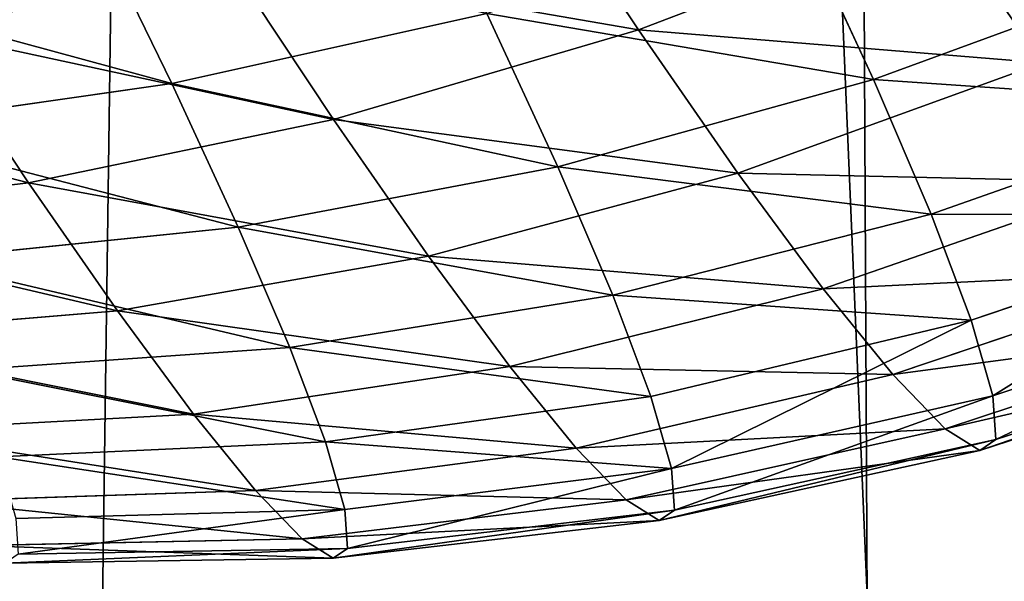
# Model space of a CAD drawing. Extents: x 80 to 596, y 77 to 1633.
# Tile 171 of 256: x 393.54 to 406.97, y 386.39 to 394.04. Entities that reach past the tile are written whole.
import ezdxf

# ---------------------------------------------------------------- set-up
doc = ezdxf.new("R2010")
doc.units = 0
doc.header["$LTSCALE"] = 25.4
doc.layers.get('0').update_dxf_attribs({"color": 13, "linetype": 'CONTINUOUS'})

# ---------------------------------------------------------------- blocks, each defined once
blk = doc.blocks.new('CADILLAC-III-8190-7988-799')
at = {"color": 7}
for p, q in [((64.078, 393.907, 1442.656), (62.55, 396.209, 1439.965)), ((64.078, 393.907, 1442.656), (62.55, 396.209, 1439.965)), ((64.078, 393.907, 1442.656), (68.19, 395.475, 1441.751)), ((64.078, 393.907, 1442.656), (68.19, 395.475, 1441.751)), ((66.268, 395.423, 1481.302), (67.284, 393.229, 1478.296)), ((66.268, 395.423, 1481.302), (67.284, 393.229, 1478.296)), ((56.62, 395.415, 1482.161), (57.713, 393.173, 1479.788)), ((56.62, 395.415, 1482.161), (57.713, 393.173, 1479.788)), ((59.92, 392.685, 1443.842), (58.464, 394.88, 1441.276)), ((59.92, 392.685, 1443.842), (58.464, 394.88, 1441.276)), ((67.284, 393.229, 1478.296), (71.496, 394.776, 1478.512)), ((67.284, 393.229, 1478.296), (71.496, 394.776, 1478.512)), ((57.713, 393.173, 1479.788), (62.009, 394.13, 1480.692)), ((57.713, 393.173, 1479.788), (62.009, 394.13, 1480.692)), ((62.009, 394.13, 1480.692), (62.977, 392.038, 1477.826)), ((62.009, 394.13, 1480.692), (62.977, 392.038, 1477.826)), ((55.758, 391.82, 1445.297), (54.395, 393.875, 1442.895)), ((55.758, 391.82, 1445.297), (54.395, 393.875, 1442.895)), ((59.92, 392.685, 1443.842), (64.078, 393.907, 1442.656)), ((59.92, 392.685, 1443.842), (64.078, 393.907, 1442.656)), ((65.436, 391.95, 1445.691), (64.078, 393.907, 1442.656)), ((65.436, 391.95, 1445.691), (64.078, 393.907, 1442.656)), ((65.436, 391.95, 1445.691), (69.59, 393.457, 1444.88)), ((65.436, 391.95, 1445.691), (69.59, 393.457, 1444.88)), ((53.423, 392.562, 1478.6), (57.713, 393.173, 1479.788)), ((53.423, 392.562, 1478.6), (57.713, 393.173, 1479.788)), ((57.713, 393.173, 1479.788), (58.619, 391.215, 1477.105)), ((57.713, 393.173, 1479.788), (58.619, 391.215, 1477.105)), ((62.977, 392.038, 1477.826), (67.284, 393.229, 1478.296)), ((62.977, 392.038, 1477.826), (67.284, 393.229, 1478.296)), ((67.284, 393.229, 1478.296), (68.072, 391.393, 1474.997)), ((67.284, 393.229, 1478.296), (68.072, 391.393, 1474.997)), ((68.072, 391.393, 1474.997), (72.309, 392.882, 1475.109)), ((68.072, 391.393, 1474.997), (72.309, 392.882, 1475.109)), ((55.758, 391.82, 1445.297), (59.92, 392.685, 1443.842)), ((55.758, 391.82, 1445.297), (59.92, 392.685, 1443.842)), ((61.215, 390.819, 1446.735), (59.92, 392.685, 1443.842)), ((61.215, 390.819, 1446.735), (59.92, 392.685, 1443.842)), ((58.619, 391.215, 1477.105), (62.977, 392.038, 1477.826)), ((58.619, 391.215, 1477.105), (62.977, 392.038, 1477.826)), ((61.215, 390.819, 1446.735), (65.436, 391.95, 1445.691)), ((61.215, 390.819, 1446.735), (65.436, 391.95, 1445.691)), ((62.977, 392.038, 1477.826), (63.728, 390.287, 1474.68)), ((62.977, 392.038, 1477.826), (63.728, 390.287, 1474.68)), ((66.599, 390.373, 1449.013), (65.436, 391.95, 1445.691)), ((66.599, 390.373, 1449.013), (65.436, 391.95, 1445.691)), ((51.633, 391.323, 1447.006), (55.758, 391.82, 1445.297)), ((51.633, 391.323, 1447.006), (55.758, 391.82, 1445.297)), ((56.97, 390.074, 1448.005), (55.758, 391.82, 1445.297)), ((56.97, 390.074, 1448.005), (55.758, 391.82, 1445.297)), ((66.599, 390.373, 1449.013), (70.79, 391.83, 1448.308)), ((66.599, 390.373, 1449.013), (70.79, 391.83, 1448.308)), ((63.728, 390.287, 1474.68), (68.072, 391.393, 1474.997)), ((63.728, 390.287, 1474.68), (68.072, 391.393, 1474.997)), ((68.072, 391.393, 1474.997), (68.618, 389.946, 1471.463)), ((68.072, 391.393, 1474.997), (68.618, 389.946, 1471.463)), ((68.618, 389.946, 1471.463), (72.873, 391.39, 1471.464)), ((68.618, 389.946, 1471.463), (72.873, 391.39, 1471.464)), ((54.253, 390.768, 1476.142), (58.619, 391.215, 1477.105)), ((54.253, 390.768, 1476.142), (58.619, 391.215, 1477.105)), ((58.619, 391.215, 1477.105), (59.322, 389.576, 1474.161)), ((58.619, 391.215, 1477.105), (59.322, 389.576, 1474.161)), ((56.97, 390.074, 1448.005), (61.215, 390.819, 1446.735)), ((56.97, 390.074, 1448.005), (61.215, 390.819, 1446.735)), ((62.324, 389.315, 1449.904), (61.215, 390.819, 1446.735)), ((62.324, 389.315, 1449.904), (61.215, 390.819, 1446.735)), ((67.547, 389.205, 1452.565), (71.768, 390.625, 1451.971)), ((67.547, 389.205, 1452.565), (71.768, 390.625, 1451.971)), ((62.324, 389.315, 1449.904), (66.599, 390.373, 1449.013)), ((62.324, 389.315, 1449.904), (66.599, 390.373, 1449.013)), ((67.547, 389.205, 1452.565), (66.599, 390.373, 1449.013)), ((67.547, 389.205, 1452.565), (66.599, 390.373, 1449.013)), ((68.914, 388.916, 1467.758), (73.178, 390.327, 1467.642)), ((68.914, 388.916, 1467.758), (73.178, 390.327, 1467.642)), ((59.322, 389.576, 1474.161), (63.728, 390.287, 1474.68)), ((59.322, 389.576, 1474.161), (63.728, 390.287, 1474.68)), ((63.728, 390.287, 1474.68), (64.249, 388.908, 1471.31)), ((63.728, 390.287, 1474.68), (64.249, 388.908, 1471.31)), ((52.743, 389.723, 1449.486), (56.97, 390.074, 1448.005)), ((52.743, 389.723, 1449.486), (56.97, 390.074, 1448.005)), ((58.008, 388.667, 1450.97), (56.97, 390.074, 1448.005)), ((58.008, 388.667, 1450.97), (56.97, 390.074, 1448.005)), ((64.249, 388.908, 1471.31), (68.618, 389.946, 1471.463)), ((64.249, 388.908, 1471.31), (68.618, 389.946, 1471.463)), ((68.618, 389.946, 1471.463), (68.914, 388.916, 1467.758)), ((68.618, 389.946, 1471.463), (68.914, 388.916, 1467.758)), ((68.263, 388.466, 1456.282), (72.507, 389.863, 1455.805)), ((68.263, 388.466, 1456.282), (72.507, 389.863, 1455.805)), ((68.953, 388.32, 1463.947), (73.218, 389.713, 1463.712)), ((68.953, 388.32, 1463.947), (73.218, 389.713, 1463.712)), ((54.898, 389.267, 1473.445), (59.322, 389.576, 1474.161)), ((54.898, 389.267, 1473.445), (59.322, 389.576, 1474.161)), ((59.322, 389.576, 1474.161), (59.81, 388.286, 1471.007)), ((59.322, 389.576, 1474.161), (59.81, 388.286, 1471.007)), ((68.734, 388.169, 1460.099), (72.993, 389.557, 1459.742)), ((68.734, 388.169, 1460.099), (72.993, 389.557, 1459.742)), ((58.008, 388.667, 1450.97), (62.324, 389.315, 1449.904)), ((58.008, 388.667, 1450.97), (62.324, 389.315, 1449.904)), ((63.228, 388.201, 1453.29), (62.324, 389.315, 1449.904)), ((63.228, 388.201, 1453.29), (62.324, 389.315, 1449.904)), ((63.228, 388.201, 1453.29), (67.547, 389.205, 1452.565)), ((63.228, 388.201, 1453.29), (67.547, 389.205, 1452.565)), ((68.263, 388.466, 1456.282), (67.547, 389.205, 1452.565)), ((68.263, 388.466, 1456.282), (67.547, 389.205, 1452.565)), ((59.81, 388.286, 1471.007), (64.249, 388.908, 1471.31)), ((59.81, 388.286, 1471.007), (64.249, 388.908, 1471.31)), ((64.249, 388.908, 1471.31), (64.531, 387.926, 1467.777)), ((64.249, 388.908, 1471.31), (64.531, 387.926, 1467.777)), ((64.531, 387.926, 1467.777), (68.914, 388.916, 1467.758)), ((64.531, 387.926, 1467.777), (68.914, 388.916, 1467.758)), ((68.914, 388.916, 1467.758), (68.953, 388.32, 1463.947)), ((68.914, 388.916, 1467.758), (68.953, 388.32, 1463.947)), ((53.694, 388.434, 1452.203), (58.008, 388.667, 1450.97)), ((53.694, 388.434, 1452.203), (58.008, 388.667, 1450.97)), ((58.854, 387.624, 1454.14), (58.008, 388.667, 1450.97)), ((58.854, 387.624, 1454.14), (58.008, 388.667, 1450.97)), ((63.911, 387.497, 1456.835), (68.263, 388.466, 1456.282)), ((63.911, 387.497, 1456.835), (68.263, 388.466, 1456.282)), ((68.734, 388.169, 1460.099), (68.263, 388.466, 1456.282)), ((68.734, 388.169, 1460.099), (68.263, 388.466, 1456.282)), ((64.568, 387.358, 1464.144), (68.953, 388.32, 1463.947)), ((64.568, 387.358, 1464.144), (68.953, 388.32, 1463.947)), ((68.953, 388.32, 1463.947), (68.734, 388.169, 1460.099)), ((68.953, 388.32, 1463.947), (68.734, 388.169, 1460.099)), ((55.344, 388.085, 1470.556), (59.81, 388.286, 1471.007)), ((55.344, 388.085, 1470.556), (59.81, 388.286, 1471.007)), ((58.854, 387.624, 1454.14), (63.228, 388.201, 1453.29)), ((58.854, 387.624, 1454.14), (63.228, 388.201, 1453.29)), ((59.81, 388.286, 1471.007), (60.074, 387.366, 1467.7)), ((59.81, 388.286, 1471.007), (60.074, 387.366, 1467.7)), ((63.911, 387.497, 1456.835), (63.228, 388.201, 1453.29)), ((63.911, 387.497, 1456.835), (63.228, 388.201, 1453.29)), ((64.36, 387.214, 1460.474), (68.734, 388.169, 1460.099)), ((64.36, 387.214, 1460.474), (68.734, 388.169, 1460.099)), ((60.074, 387.366, 1467.7), (64.531, 387.926, 1467.777)), ((60.074, 387.366, 1467.7), (64.531, 387.926, 1467.777)), ((64.531, 387.926, 1467.777), (64.568, 387.358, 1464.144)), ((64.531, 387.926, 1467.777), (64.568, 387.358, 1464.144)), ((54.469, 387.479, 1455.106), (58.854, 387.624, 1454.14)), ((54.469, 387.479, 1455.106), (58.854, 387.624, 1454.14)), ((59.493, 386.964, 1457.458), (58.854, 387.624, 1454.14)), ((59.493, 386.964, 1457.458), (58.854, 387.624, 1454.14)), ((59.493, 386.964, 1457.458), (63.911, 387.497, 1456.835)), ((59.493, 386.964, 1457.458), (63.911, 387.497, 1456.835)), ((64.36, 387.214, 1460.474), (63.911, 387.497, 1456.835)), ((64.36, 387.214, 1460.474), (63.911, 387.497, 1456.835)), ((55.586, 387.243, 1467.527), (60.074, 387.366, 1467.7)), ((55.586, 387.243, 1467.527), (60.074, 387.366, 1467.7)), ((60.074, 387.366, 1467.7), (60.109, 386.834, 1464.299)), ((60.074, 387.366, 1467.7), (60.109, 386.834, 1464.299)), ((60.109, 386.834, 1464.299), (64.568, 387.358, 1464.144)), ((60.109, 386.834, 1464.299), (64.568, 387.358, 1464.144)), ((64.568, 387.358, 1464.144), (64.36, 387.214, 1460.474)), ((64.568, 387.358, 1464.144), (64.36, 387.214, 1460.474)), ((59.914, 386.7, 1460.864), (64.36, 387.214, 1460.474)), ((59.914, 386.7, 1460.864), (64.36, 387.214, 1460.474)), ((55.054, 386.875, 1458.145), (59.493, 386.964, 1457.458)), ((55.054, 386.875, 1458.145), (59.493, 386.964, 1457.458)), ((59.914, 386.7, 1460.864), (59.493, 386.964, 1457.458)), ((59.914, 386.7, 1460.864), (59.493, 386.964, 1457.458)), ((55.618, 386.756, 1464.411), (60.109, 386.834, 1464.299)), ((55.618, 386.756, 1464.411), (60.109, 386.834, 1464.299)), ((60.109, 386.834, 1464.299), (59.914, 386.7, 1460.864)), ((60.109, 386.834, 1464.299), (59.914, 386.7, 1460.864)), ((55.44, 386.632, 1461.266), (59.914, 386.7, 1460.864)), ((55.44, 386.632, 1461.266), (59.914, 386.7, 1460.864))]:
    blk.add_line(p, q, dxfattribs=at)
mesh = blk.add_polyface(dxfattribs=at)
corners = [(-242.988, 380.472, 1411.125), (-246.192, 300.973, 1411.125), (-247.799, 340.852, 1411.125), (-238.208, 261.868, 1411.125), (-231.884, 418.808, 1411.125), (-224.056, 224.55, 1411.125), (-214.774, 454.866, 1411.125), (-204.1, 189.986, 1411.125), (-192.102, 487.712, 1411.125), (-178.858, 159.07, 1411.125), (-164.454, 516.496, 1411.125), (-148.984, 132.604, 1411.125), (-132.548, 540.473, 1411.125), (-115.251, 111.273, 1411.125), (-97.208, 559.021, 1411.125), (-78.534, 95.629, 1411.125), (-74.237, 341.539, 1411.125), (-59.35, 571.659, 1411.125), (-68.222, 362.022, 1411.125), (-56.681, 379.98, 1411.125), (-19.956, 578.062, 1411.125), (-40.548, 393.96, 1411.125), (-21.13, 402.828, 1411.125), (0, 405.866, 1411.125), (19.956, 578.062, 1411.125), (21.13, 402.828, 1411.125), (59.35, 571.659, 1411.125), (40.548, 393.96, 1411.125), (56.681, 379.98, 1411.125), (68.222, 362.022, 1411.125), (97.208, 559.021, 1411.125), (74.237, 341.539, 1411.125), (74.237, 320.192, 1411.125), (78.534, 95.629, 1411.125), (115.251, 111.273, 1411.125), (132.548, 540.473, 1411.125), (148.984, 132.604, 1411.125), (164.454, 516.496, 1411.125), (178.858, 159.07, 1411.125), (192.102, 487.712, 1411.125), (204.1, 189.986, 1411.125), (214.774, 454.866, 1411.125), (224.056, 224.55, 1411.125), (231.884, 418.808, 1411.125), (238.208, 261.868, 1411.125), (242.988, 380.472, 1411.125), (246.192, 300.973, 1411.125), (247.799, 340.852, 1411.125), (-74.237, 320.192, 1411.125), (-39.782, 86.077, 1411.125), (-68.222, 299.71, 1411.125), (-56.681, 281.751, 1411.125), (-40.548, 267.772, 1411.125), (-21.13, 258.904, 1411.125), (0, 82.866, 1411.125), (0, 255.866, 1411.125), (21.13, 258.904, 1411.125), (39.782, 86.077, 1411.125), (40.548, 267.772, 1411.125), (56.681, 281.751, 1411.125), (68.222, 299.71, 1411.125)]
mesh.append_faces([[corners[k] for k in face] for face in [(0, 1, 2), (46, 45, 47)]], dxfattribs={"vtx0": -1, "color": 7})
mesh.append_faces([[corners[k] for k in face] for face in [(1, 0, 3), (3, 4, 5), (5, 6, 7), (7, 8, 9), (9, 10, 11), (11, 12, 13), (13, 14, 15), (16, 17, 18), (18, 17, 19), (19, 20, 21), (21, 20, 22), (22, 20, 23), (23, 24, 25), (25, 26, 27), (27, 26, 28), (28, 26, 29), (29, 30, 31), (31, 30, 32), (33, 30, 34), (34, 35, 36), (36, 37, 38), (38, 39, 40), (40, 41, 42), (42, 43, 44), (44, 45, 46), (15, 48, 49), (48, 15, 16), (49, 53, 54), (54, 56, 57), (57, 58, 33)]], dxfattribs={"vtx0": -1, "vtx1": -1, "color": 7})
mesh.append_faces([[corners[k] for k in face] for face in [(15, 14, 16), (32, 30, 33)]], dxfattribs={"vtx0": -1, "vtx1": -1, "vtx2": -1, "color": 7})
mesh.append_faces([[corners[k] for k in face] for face in [(3, 0, 4), (5, 4, 6), (7, 6, 8), (9, 8, 10), (11, 10, 12), (13, 12, 14), (16, 14, 17), (19, 17, 20), (23, 20, 24), (25, 24, 26), (29, 26, 30), (34, 30, 35), (36, 35, 37), (38, 37, 39), (40, 39, 41), (42, 41, 43), (44, 43, 45), (49, 48, 50), (49, 50, 51), (49, 51, 52), (49, 52, 53), (54, 53, 55), (54, 55, 56), (57, 56, 58), (33, 58, 59), (33, 59, 60), (33, 60, 32)]], dxfattribs={"vtx0": -1, "vtx2": -1, "color": 7})
mesh = blk.add_polyface(dxfattribs=at)
corners = [(-39.782, 86.077, 1411.325), (-74.237, 320.192, 1411.325), (-78.534, 95.629, 1411.325), (-68.222, 299.71, 1411.325), (-56.681, 281.751, 1411.325), (-40.548, 267.772, 1411.325), (-21.13, 258.904, 1411.325), (0, 82.866, 1411.325), (0, 255.866, 1411.325), (39.782, 86.077, 1411.325), (21.13, 258.904, 1411.325), (40.548, 267.772, 1411.325), (78.534, 95.629, 1411.325), (56.681, 281.751, 1411.325), (68.222, 299.71, 1411.325), (74.237, 320.192, 1411.325), (74.237, 341.539, 1411.325), (-246.192, 300.973, 1411.325), (-242.988, 380.472, 1411.325), (-247.799, 340.852, 1411.325), (-238.208, 261.868, 1411.325), (-231.884, 418.808, 1411.325), (-224.056, 224.55, 1411.325), (-214.774, 454.866, 1411.325), (-204.1, 189.986, 1411.325), (-192.102, 487.712, 1411.325), (-178.858, 159.07, 1411.325), (-164.454, 516.496, 1411.325), (-148.984, 132.604, 1411.325), (-132.548, 540.473, 1411.325), (-115.251, 111.273, 1411.325), (-97.208, 559.021, 1411.325), (-74.237, 341.539, 1411.325), (-59.35, 571.659, 1411.325), (-68.222, 362.022, 1411.325), (-56.681, 379.98, 1411.325), (-19.956, 578.062, 1411.325), (-40.548, 393.96, 1411.325), (-21.13, 402.828, 1411.325), (0, 405.866, 1411.325), (19.956, 578.062, 1411.325), (21.13, 402.828, 1411.325), (59.35, 571.659, 1411.325), (40.548, 393.96, 1411.325), (56.681, 379.98, 1411.325), (68.222, 362.022, 1411.325), (97.208, 559.021, 1411.325), (115.251, 111.273, 1411.325), (132.548, 540.473, 1411.325), (148.984, 132.604, 1411.325), (164.454, 516.496, 1411.325), (178.858, 159.07, 1411.325), (192.102, 487.712, 1411.325), (204.1, 189.986, 1411.325), (214.774, 454.866, 1411.325), (224.056, 224.55, 1411.325), (231.884, 418.808, 1411.325), (238.208, 261.868, 1411.325), (242.988, 380.472, 1411.325), (246.192, 300.973, 1411.325), (247.799, 340.852, 1411.325)]
mesh.append_faces([[corners[k] for k in face] for face in [(17, 18, 19), (58, 59, 60)]], dxfattribs={"vtx0": -1, "color": 7})
mesh.append_faces([[corners[k] for k in face] for face in [(0, 1, 2), (1, 0, 3), (3, 0, 4), (4, 0, 5), (5, 0, 6), (6, 7, 8), (8, 9, 10), (10, 9, 11), (11, 12, 13), (13, 12, 14), (14, 12, 15), (15, 12, 16), (18, 20, 21), (21, 22, 23), (23, 24, 25), (25, 26, 27), (27, 28, 29), (29, 30, 31), (31, 32, 33), (32, 2, 1), (33, 35, 36), (36, 39, 40), (40, 41, 42), (42, 45, 46), (46, 47, 48), (48, 49, 50), (50, 51, 52), (52, 53, 54), (54, 55, 56), (56, 57, 58)]], dxfattribs={"vtx0": -1, "vtx1": -1, "color": 7})
mesh.append_faces([[corners[k] for k in face] for face in [(31, 2, 32), (46, 16, 12)]], dxfattribs={"vtx0": -1, "vtx1": -1, "vtx2": -1, "color": 7})
mesh.append_faces([[corners[k] for k in face] for face in [(6, 0, 7), (8, 7, 9), (11, 9, 12), (18, 17, 20), (21, 20, 22), (23, 22, 24), (25, 24, 26), (27, 26, 28), (29, 28, 30), (31, 30, 2), (33, 32, 34), (33, 34, 35), (36, 35, 37), (36, 37, 38), (36, 38, 39), (40, 39, 41), (42, 41, 43), (42, 43, 44), (42, 44, 45), (46, 45, 16), (46, 12, 47), (48, 47, 49), (50, 49, 51), (52, 51, 53), (54, 53, 55), (56, 55, 57), (58, 57, 59)]], dxfattribs={"vtx0": -1, "vtx2": -1, "color": 7})
mesh = blk.add_polyface(dxfattribs=at)
corners = [(-241.615, 310.171, 1555.795), (-235.734, 387.748, 1555.795), (-241.806, 349.197, 1555.795), (-235.167, 271.681, 1555.795), (-223.557, 424.826, 1555.795), (-222.628, 234.724, 1555.795), (-205.59, 459.47, 1555.795), (-204.323, 200.257, 1555.795), (-182.298, 490.784, 1555.795), (-180.726, 169.173, 1555.795), (-154.284, 517.955, 1555.795), (-152.448, 142.276, 1555.795), (-122.275, 540.282, 1555.795), (-120.222, 120.264, 1555.795), (-87.099, 557.184, 1555.795), (-84.882, 103.707, 1555.795), (-49.667, 568.225, 1555.795), (-47.344, 93.032, 1555.795), (-10.949, 573.118, 1555.795), (-8.58, 88.518, 1555.795), (28.053, 571.738, 1555.795), (30.407, 90.28, 1555.795), (66.328, 564.118, 1555.795), (68.606, 98.273, 1555.795), (102.886, 550.458, 1555.795), (105.028, 112.29, 1555.795), (136.778, 531.11, 1555.795), (138.73, 131.968, 1555.795), (167.129, 506.576, 1555.795), (168.839, 156.797, 1555.795), (193.15, 477.492, 1555.795), (194.575, 186.135, 1555.795), (214.17, 444.609, 1555.795), (215.271, 219.221, 1555.795), (229.642, 408.781, 1555.795), (230.393, 255.199, 1555.795), (239.167, 370.935, 1555.795), (239.547, 293.137, 1555.795), (242.497, 332.051, 1555.795)]
mesh.append_faces([[corners[k] for k in face] for face in [(0, 1, 2), (36, 37, 38)]], dxfattribs={"vtx0": -1, "color": 7})
mesh.append_faces([[corners[k] for k in face] for face in [(1, 3, 4), (4, 5, 6), (6, 7, 8), (8, 9, 10), (10, 11, 12), (12, 13, 14), (14, 15, 16), (16, 17, 18), (18, 19, 20), (20, 21, 22), (22, 23, 24), (24, 25, 26), (26, 27, 28), (28, 29, 30), (30, 31, 32), (32, 33, 34), (34, 35, 36)]], dxfattribs={"vtx0": -1, "vtx1": -1, "color": 7})
mesh.append_faces([[corners[k] for k in face] for face in [(1, 0, 3), (4, 3, 5), (6, 5, 7), (8, 7, 9), (10, 9, 11), (12, 11, 13), (14, 13, 15), (16, 15, 17), (18, 17, 19), (20, 19, 21), (22, 21, 23), (24, 23, 25), (26, 25, 27), (28, 27, 29), (30, 29, 31), (32, 31, 33), (34, 33, 35), (36, 35, 37)]], dxfattribs={"vtx0": -1, "vtx2": -1, "color": 7})
mesh = blk.add_polyface(dxfattribs=at)
corners = [(-235.734, 387.748, 1555.395), (-241.615, 310.171, 1555.395), (-241.806, 349.197, 1555.395), (-235.167, 271.681, 1555.395), (-223.557, 424.826, 1555.395), (-222.628, 234.724, 1555.395), (-205.59, 459.47, 1555.395), (-204.323, 200.257, 1555.395), (-182.298, 490.784, 1555.395), (-180.726, 169.173, 1555.395), (-154.284, 517.955, 1555.395), (-152.448, 142.276, 1555.395), (-122.275, 540.282, 1555.395), (-120.222, 120.264, 1555.395), (-87.099, 557.184, 1555.395), (-84.882, 103.707, 1555.395), (-49.667, 568.225, 1555.395), (-47.344, 93.032, 1555.395), (-10.949, 573.118, 1555.395), (-8.58, 88.518, 1555.395), (28.053, 571.738, 1555.395), (30.407, 90.28, 1555.395), (66.328, 564.118, 1555.395), (68.606, 98.273, 1555.395), (102.886, 550.458, 1555.395), (105.028, 112.29, 1555.395), (136.778, 531.11, 1555.395), (138.73, 131.968, 1555.395), (167.129, 506.576, 1555.395), (168.839, 156.797, 1555.395), (193.15, 477.492, 1555.395), (194.575, 186.135, 1555.395), (214.17, 444.609, 1555.395), (215.271, 219.221, 1555.395), (229.642, 408.781, 1555.395), (230.393, 255.199, 1555.395), (239.167, 370.935, 1555.395), (239.547, 293.137, 1555.395), (242.497, 332.051, 1555.395)]
mesh.append_faces([[corners[k] for k in face] for face in [(0, 1, 2), (37, 36, 38)]], dxfattribs={"vtx0": -1, "color": 7})
mesh.append_faces([[corners[k] for k in face] for face in [(1, 0, 3), (3, 4, 5), (5, 6, 7), (7, 8, 9), (9, 10, 11), (11, 12, 13), (13, 14, 15), (15, 16, 17), (17, 18, 19), (19, 20, 21), (21, 22, 23), (23, 24, 25), (25, 26, 27), (27, 28, 29), (29, 30, 31), (31, 32, 33), (33, 34, 35), (35, 36, 37)]], dxfattribs={"vtx0": -1, "vtx1": -1, "color": 7})
mesh.append_faces([[corners[k] for k in face] for face in [(3, 0, 4), (5, 4, 6), (7, 6, 8), (9, 8, 10), (11, 10, 12), (13, 12, 14), (15, 14, 16), (17, 16, 18), (19, 18, 20), (21, 20, 22), (23, 22, 24), (25, 24, 26), (27, 26, 28), (29, 28, 30), (31, 30, 32), (33, 32, 34), (35, 34, 36)]], dxfattribs={"vtx0": -1, "vtx2": -1, "color": 7})
mesh = blk.add_polyface(dxfattribs=at)
corners = [(68.19, 395.475, 1441.751), (62.55, 396.209, 1439.965), (66.614, 397.85, 1438.974), (64.078, 393.907, 1442.656)]
mesh.append_faces([[corners[k] for k in face] for face in [(0, 1, 2), (1, 0, 3)]], dxfattribs={"vtx0": -1, "color": 7})
mesh = blk.add_polyface(dxfattribs=at)
corners = [(56.871, 397.365, 1439.082), (54.395, 393.875, 1442.895), (52.904, 396.201, 1440.841), (58.464, 394.88, 1441.276)]
mesh.append_faces([[corners[k] for k in face] for face in [(0, 1, 2), (1, 0, 3)]], dxfattribs={"vtx0": -1, "color": 7})
mesh = blk.add_polyface(dxfattribs=at)
corners = [(73.637, 395.324, 1444.313), (68.19, 395.475, 1441.751), (72.215, 397.374, 1441.135), (69.59, 393.457, 1444.88)]
mesh.append_faces([[corners[k] for k in face] for face in [(0, 1, 2), (1, 0, 3)]], dxfattribs={"vtx0": -1, "color": 7})
mesh = blk.add_polyface(dxfattribs=at)
corners = [(71.496, 394.776, 1478.512), (66.268, 395.423, 1481.302), (67.284, 393.229, 1478.296), (70.449, 397.039, 1481.613)]
mesh.append_faces([[corners[k] for k in face] for face in [(0, 1, 2), (1, 0, 3)]], dxfattribs={"vtx0": -1, "color": 7})
mesh = blk.add_polyface(dxfattribs=at)
corners = [(62.009, 394.13, 1480.692), (56.62, 395.415, 1482.161), (57.713, 393.173, 1479.788), (60.841, 396.525, 1483.227)]
mesh.append_faces([[corners[k] for k in face] for face in [(0, 1, 2), (1, 0, 3)]], dxfattribs={"vtx0": -1, "color": 7})
mesh = blk.add_polyface(dxfattribs=at)
corners = [(64.078, 393.907, 1442.656), (58.464, 394.88, 1441.276), (62.55, 396.209, 1439.965), (59.92, 392.685, 1443.842)]
mesh.append_faces([[corners[k] for k in face] for face in [(0, 1, 2), (1, 0, 3)]], dxfattribs={"vtx0": -1, "color": 7})
mesh = blk.add_polyface(dxfattribs=at)
corners = [(67.284, 393.229, 1478.296), (62.009, 394.13, 1480.692), (62.977, 392.038, 1477.826), (66.268, 395.423, 1481.302)]
mesh.append_faces([[corners[k] for k in face] for face in [(0, 1, 2), (1, 0, 3)]], dxfattribs={"vtx0": -1, "color": 7})
mesh = blk.add_polyface(dxfattribs=at)
corners = [(69.59, 393.457, 1444.88), (64.078, 393.907, 1442.656), (68.19, 395.475, 1441.751), (65.436, 391.95, 1445.691)]
mesh.append_faces([[corners[k] for k in face] for face in [(0, 1, 2), (1, 0, 3)]], dxfattribs={"vtx0": -1, "color": 7})
mesh = blk.add_polyface(dxfattribs=at)
corners = [(57.713, 393.173, 1479.788), (52.422, 394.615, 1480.773), (53.423, 392.562, 1478.6), (56.62, 395.415, 1482.161)]
mesh.append_faces([[corners[k] for k in face] for face in [(0, 1, 2), (1, 0, 3)]], dxfattribs={"vtx0": -1, "color": 7})
mesh = blk.add_polyface(dxfattribs=at)
corners = [(59.92, 392.685, 1443.842), (54.395, 393.875, 1442.895), (58.464, 394.88, 1441.276), (55.758, 391.82, 1445.297)]
mesh.append_faces([[corners[k] for k in face] for face in [(0, 1, 2), (1, 0, 3)]], dxfattribs={"vtx0": -1, "color": 7})
mesh = blk.add_polyface(dxfattribs=at)
corners = [(72.309, 392.882, 1475.109), (67.284, 393.229, 1478.296), (68.072, 391.393, 1474.997), (71.496, 394.776, 1478.512)]
mesh.append_faces([[corners[k] for k in face] for face in [(0, 1, 2), (1, 0, 3)]], dxfattribs={"vtx0": -1, "color": 7})
mesh = blk.add_polyface(dxfattribs=at)
corners = [(62.977, 392.038, 1477.826), (57.713, 393.173, 1479.788), (58.619, 391.215, 1477.105), (62.009, 394.13, 1480.692)]
mesh.append_faces([[corners[k] for k in face] for face in [(0, 1, 2), (1, 0, 3)]], dxfattribs={"vtx0": -1, "color": 7})
mesh = blk.add_polyface(dxfattribs=at)
corners = [(56.681, 379.98, 1411.325), (40.548, 393.96, 1411.125), (56.681, 379.98, 1411.125), (40.548, 393.96, 1411.325)]
mesh.append_faces([[corners[k] for k in face] for face in [(0, 1, 2), (1, 0, 3)]], dxfattribs={"vtx0": -1, "color": 7})
mesh = blk.add_polyface(dxfattribs=at)
corners = [(55.758, 391.82, 1445.297), (50.384, 393.205, 1444.805), (54.395, 393.875, 1442.895), (51.633, 391.323, 1447.006)]
mesh.append_faces([[corners[k] for k in face] for face in [(0, 1, 2), (1, 0, 3)]], dxfattribs={"vtx0": -1, "color": 7})
mesh = blk.add_polyface(dxfattribs=at)
corners = [(65.436, 391.95, 1445.691), (59.92, 392.685, 1443.842), (64.078, 393.907, 1442.656), (61.215, 390.819, 1446.735)]
mesh.append_faces([[corners[k] for k in face] for face in [(0, 1, 2), (1, 0, 3)]], dxfattribs={"vtx0": -1, "color": 7})
mesh = blk.add_polyface(dxfattribs=at)
corners = [(70.79, 391.83, 1448.308), (65.436, 391.95, 1445.691), (69.59, 393.457, 1444.88), (66.599, 390.373, 1449.013)]
mesh.append_faces([[corners[k] for k in face] for face in [(0, 1, 2), (1, 0, 3)]], dxfattribs={"vtx0": -1, "color": 7})
mesh = blk.add_polyface(dxfattribs=at)
corners = [(58.619, 391.215, 1477.105), (53.423, 392.562, 1478.6), (54.253, 390.768, 1476.142), (57.713, 393.173, 1479.788)]
mesh.append_faces([[corners[k] for k in face] for face in [(0, 1, 2), (1, 0, 3)]], dxfattribs={"vtx0": -1, "color": 7})
mesh = blk.add_polyface(dxfattribs=at)
corners = [(68.072, 391.393, 1474.997), (62.977, 392.038, 1477.826), (63.728, 390.287, 1474.68), (67.284, 393.229, 1478.296)]
mesh.append_faces([[corners[k] for k in face] for face in [(0, 1, 2), (1, 0, 3)]], dxfattribs={"vtx0": -1, "color": 7})
mesh = blk.add_polyface(dxfattribs=at)
corners = [(72.873, 391.39, 1471.464), (68.072, 391.393, 1474.997), (68.618, 389.946, 1471.463), (72.309, 392.882, 1475.109)]
mesh.append_faces([[corners[k] for k in face] for face in [(0, 1, 2), (1, 0, 3)]], dxfattribs={"vtx0": -1, "color": 7})
mesh = blk.add_polyface(dxfattribs=at)
corners = [(61.215, 390.819, 1446.735), (55.758, 391.82, 1445.297), (59.92, 392.685, 1443.842), (56.97, 390.074, 1448.005)]
mesh.append_faces([[corners[k] for k in face] for face in [(0, 1, 2), (1, 0, 3)]], dxfattribs={"vtx0": -1, "color": 7})
mesh = blk.add_polyface(dxfattribs=at)
corners = [(63.728, 390.287, 1474.68), (58.619, 391.215, 1477.105), (59.322, 389.576, 1474.161), (62.977, 392.038, 1477.826)]
mesh.append_faces([[corners[k] for k in face] for face in [(0, 1, 2), (1, 0, 3)]], dxfattribs={"vtx0": -1, "color": 7})
mesh = blk.add_polyface(dxfattribs=at)
corners = [(66.599, 390.373, 1449.013), (61.215, 390.819, 1446.735), (65.436, 391.95, 1445.691), (62.324, 389.315, 1449.904)]
mesh.append_faces([[corners[k] for k in face] for face in [(0, 1, 2), (1, 0, 3)]], dxfattribs={"vtx0": -1, "color": 7})
mesh = blk.add_polyface(dxfattribs=at)
corners = [(56.97, 390.074, 1448.005), (51.633, 391.323, 1447.006), (55.758, 391.82, 1445.297), (52.743, 389.723, 1449.486)]
mesh.append_faces([[corners[k] for k in face] for face in [(0, 1, 2), (1, 0, 3)]], dxfattribs={"vtx0": -1, "color": 7})
mesh = blk.add_polyface(dxfattribs=at)
corners = [(71.768, 390.625, 1451.971), (66.599, 390.373, 1449.013), (70.79, 391.83, 1448.308), (67.547, 389.205, 1452.565)]
mesh.append_faces([[corners[k] for k in face] for face in [(0, 1, 2), (1, 0, 3)]], dxfattribs={"vtx0": -1, "color": 7})
mesh = blk.add_polyface(dxfattribs=at)
corners = [(68.618, 389.946, 1471.463), (63.728, 390.287, 1474.68), (64.249, 388.908, 1471.31), (68.072, 391.393, 1474.997)]
mesh.append_faces([[corners[k] for k in face] for face in [(0, 1, 2), (1, 0, 3)]], dxfattribs={"vtx0": -1, "color": 7})
mesh = blk.add_polyface(dxfattribs=at)
corners = [(72.873, 391.39, 1471.464), (68.914, 388.916, 1467.758), (73.178, 390.327, 1467.642), (68.618, 389.946, 1471.463)]
mesh.append_faces([[corners[k] for k in face] for face in [(0, 1, 2), (1, 0, 3)]], dxfattribs={"vtx0": -1, "color": 7})
mesh = blk.add_polyface(dxfattribs=at)
corners = [(59.322, 389.576, 1474.161), (54.253, 390.768, 1476.142), (54.898, 389.267, 1473.445), (58.619, 391.215, 1477.105)]
mesh.append_faces([[corners[k] for k in face] for face in [(0, 1, 2), (1, 0, 3)]], dxfattribs={"vtx0": -1, "color": 7})
mesh = blk.add_polyface(dxfattribs=at)
corners = [(62.324, 389.315, 1449.904), (56.97, 390.074, 1448.005), (61.215, 390.819, 1446.735), (58.008, 388.667, 1450.97)]
mesh.append_faces([[corners[k] for k in face] for face in [(0, 1, 2), (1, 0, 3)]], dxfattribs={"vtx0": -1, "color": 7})
mesh = blk.add_polyface(dxfattribs=at)
corners = [(72.507, 389.863, 1455.805), (67.547, 389.205, 1452.565), (71.768, 390.625, 1451.971), (68.263, 388.466, 1456.282)]
mesh.append_faces([[corners[k] for k in face] for face in [(0, 1, 2), (1, 0, 3)]], dxfattribs={"vtx0": -1, "color": 7})
mesh = blk.add_polyface(dxfattribs=at)
corners = [(67.547, 389.205, 1452.565), (62.324, 389.315, 1449.904), (66.599, 390.373, 1449.013), (63.228, 388.201, 1453.29)]
mesh.append_faces([[corners[k] for k in face] for face in [(0, 1, 2), (1, 0, 3)]], dxfattribs={"vtx0": -1, "color": 7})
mesh = blk.add_polyface(dxfattribs=at)
corners = [(73.178, 390.327, 1467.642), (68.953, 388.32, 1463.947), (73.218, 389.713, 1463.712), (68.914, 388.916, 1467.758)]
mesh.append_faces([[corners[k] for k in face] for face in [(0, 1, 2), (1, 0, 3)]], dxfattribs={"vtx0": -1, "color": 7})
mesh = blk.add_polyface(dxfattribs=at)
corners = [(64.249, 388.908, 1471.31), (59.322, 389.576, 1474.161), (59.81, 388.286, 1471.007), (63.728, 390.287, 1474.68)]
mesh.append_faces([[corners[k] for k in face] for face in [(0, 1, 2), (1, 0, 3)]], dxfattribs={"vtx0": -1, "color": 7})
mesh = blk.add_polyface(dxfattribs=at)
corners = [(58.008, 388.667, 1450.97), (52.743, 389.723, 1449.486), (56.97, 390.074, 1448.005), (53.694, 388.434, 1452.203)]
mesh.append_faces([[corners[k] for k in face] for face in [(0, 1, 2), (1, 0, 3)]], dxfattribs={"vtx0": -1, "color": 7})
mesh = blk.add_polyface(dxfattribs=at)
corners = [(68.618, 389.946, 1471.463), (64.531, 387.926, 1467.777), (68.914, 388.916, 1467.758), (64.249, 388.908, 1471.31)]
mesh.append_faces([[corners[k] for k in face] for face in [(0, 1, 2), (1, 0, 3)]], dxfattribs={"vtx0": -1, "color": 7})
mesh = blk.add_polyface(dxfattribs=at)
corners = [(72.993, 389.557, 1459.742), (68.263, 388.466, 1456.282), (72.507, 389.863, 1455.805), (68.734, 388.169, 1460.099)]
mesh.append_faces([[corners[k] for k in face] for face in [(0, 1, 2), (1, 0, 3)]], dxfattribs={"vtx0": -1, "color": 7})
mesh = blk.add_polyface(dxfattribs=at)
corners = [(73.218, 389.713, 1463.712), (68.734, 388.169, 1460.099), (72.993, 389.557, 1459.742), (68.953, 388.32, 1463.947)]
mesh.append_faces([[corners[k] for k in face] for face in [(0, 1, 2), (1, 0, 3)]], dxfattribs={"vtx0": -1, "color": 7})
mesh = blk.add_polyface(dxfattribs=at)
corners = [(59.81, 388.286, 1471.007), (54.898, 389.267, 1473.445), (55.344, 388.085, 1470.556), (59.322, 389.576, 1474.161)]
mesh.append_faces([[corners[k] for k in face] for face in [(0, 1, 2), (1, 0, 3)]], dxfattribs={"vtx0": -1, "color": 7})
mesh = blk.add_polyface(dxfattribs=at)
corners = [(63.228, 388.201, 1453.29), (58.008, 388.667, 1450.97), (62.324, 389.315, 1449.904), (58.854, 387.624, 1454.14)]
mesh.append_faces([[corners[k] for k in face] for face in [(0, 1, 2), (1, 0, 3)]], dxfattribs={"vtx0": -1, "color": 7})
mesh = blk.add_polyface(dxfattribs=at)
corners = [(68.263, 388.466, 1456.282), (63.228, 388.201, 1453.29), (67.547, 389.205, 1452.565), (63.911, 387.497, 1456.835)]
mesh.append_faces([[corners[k] for k in face] for face in [(0, 1, 2), (1, 0, 3)]], dxfattribs={"vtx0": -1, "color": 7})
mesh = blk.add_polyface(dxfattribs=at)
corners = [(64.531, 387.926, 1467.777), (59.81, 388.286, 1471.007), (60.074, 387.366, 1467.7), (64.249, 388.908, 1471.31)]
mesh.append_faces([[corners[k] for k in face] for face in [(0, 1, 2), (1, 0, 3)]], dxfattribs={"vtx0": -1, "color": 7})
mesh = blk.add_polyface(dxfattribs=at)
corners = [(68.914, 388.916, 1467.758), (64.568, 387.358, 1464.144), (68.953, 388.32, 1463.947), (64.531, 387.926, 1467.777)]
mesh.append_faces([[corners[k] for k in face] for face in [(0, 1, 2), (1, 0, 3)]], dxfattribs={"vtx0": -1, "color": 7})
mesh = blk.add_polyface(dxfattribs=at)
corners = [(58.854, 387.624, 1454.14), (53.694, 388.434, 1452.203), (58.008, 388.667, 1450.97), (54.469, 387.479, 1455.106)]
mesh.append_faces([[corners[k] for k in face] for face in [(0, 1, 2), (1, 0, 3)]], dxfattribs={"vtx0": -1, "color": 7})
mesh = blk.add_polyface(dxfattribs=at)
corners = [(68.734, 388.169, 1460.099), (63.911, 387.497, 1456.835), (68.263, 388.466, 1456.282), (64.36, 387.214, 1460.474)]
mesh.append_faces([[corners[k] for k in face] for face in [(0, 1, 2), (1, 0, 3)]], dxfattribs={"vtx0": -1, "color": 7})
mesh = blk.add_polyface(dxfattribs=at)
corners = [(68.953, 388.32, 1463.947), (64.36, 387.214, 1460.474), (68.734, 388.169, 1460.099), (64.568, 387.358, 1464.144)]
mesh.append_faces([[corners[k] for k in face] for face in [(0, 1, 2), (1, 0, 3)]], dxfattribs={"vtx0": -1, "color": 7})
mesh = blk.add_polyface(dxfattribs=at)
corners = [(60.074, 387.366, 1467.7), (55.344, 388.085, 1470.556), (55.586, 387.243, 1467.527), (59.81, 388.286, 1471.007)]
mesh.append_faces([[corners[k] for k in face] for face in [(0, 1, 2), (1, 0, 3)]], dxfattribs={"vtx0": -1, "color": 7})
mesh = blk.add_polyface(dxfattribs=at)
corners = [(63.911, 387.497, 1456.835), (58.854, 387.624, 1454.14), (63.228, 388.201, 1453.29), (59.493, 386.964, 1457.458)]
mesh.append_faces([[corners[k] for k in face] for face in [(0, 1, 2), (1, 0, 3)]], dxfattribs={"vtx0": -1, "color": 7})
mesh = blk.add_polyface(dxfattribs=at)
corners = [(64.531, 387.926, 1467.777), (60.109, 386.834, 1464.299), (64.568, 387.358, 1464.144), (60.074, 387.366, 1467.7)]
mesh.append_faces([[corners[k] for k in face] for face in [(0, 1, 2), (1, 0, 3)]], dxfattribs={"vtx0": -1, "color": 7})
mesh = blk.add_polyface(dxfattribs=at)
corners = [(59.493, 386.964, 1457.458), (54.469, 387.479, 1455.106), (58.854, 387.624, 1454.14), (55.054, 386.875, 1458.145)]
mesh.append_faces([[corners[k] for k in face] for face in [(0, 1, 2), (1, 0, 3)]], dxfattribs={"vtx0": -1, "color": 7})
mesh = blk.add_polyface(dxfattribs=at)
corners = [(64.36, 387.214, 1460.474), (59.493, 386.964, 1457.458), (63.911, 387.497, 1456.835), (59.914, 386.7, 1460.864)]
mesh.append_faces([[corners[k] for k in face] for face in [(0, 1, 2), (1, 0, 3)]], dxfattribs={"vtx0": -1, "color": 7})
mesh = blk.add_polyface(dxfattribs=at)
corners = [(60.074, 387.366, 1467.7), (55.618, 386.756, 1464.411), (60.109, 386.834, 1464.299), (55.586, 387.243, 1467.527)]
mesh.append_faces([[corners[k] for k in face] for face in [(0, 1, 2), (1, 0, 3)]], dxfattribs={"vtx0": -1, "color": 7})
mesh = blk.add_polyface(dxfattribs=at)
corners = [(64.568, 387.358, 1464.144), (59.914, 386.7, 1460.864), (64.36, 387.214, 1460.474), (60.109, 386.834, 1464.299)]
mesh.append_faces([[corners[k] for k in face] for face in [(0, 1, 2), (1, 0, 3)]], dxfattribs={"vtx0": -1, "color": 7})
mesh = blk.add_polyface(dxfattribs=at)
corners = [(59.914, 386.7, 1460.864), (55.054, 386.875, 1458.145), (59.493, 386.964, 1457.458), (55.44, 386.632, 1461.266)]
mesh.append_faces([[corners[k] for k in face] for face in [(0, 1, 2), (1, 0, 3)]], dxfattribs={"vtx0": -1, "color": 7})
mesh = blk.add_polyface(dxfattribs=at)
corners = [(60.109, 386.834, 1464.299), (55.44, 386.632, 1461.266), (59.914, 386.7, 1460.864), (55.618, 386.756, 1464.411)]
mesh.append_faces([[corners[k] for k in face] for face in [(0, 1, 2), (1, 0, 3)]], dxfattribs={"vtx0": -1, "color": 7})
blk = doc.blocks.new('GRUPUJ_1')
at = {"color": 0}
blk.add_blockref('CADILLAC-III-8190-7988-799', (258.066, -77.491, -7.111), dxfattribs=at)

msp = doc.modelspace()

# ---------------------------------------------------------------- block references
at = {"color": 0}
msp.add_blockref('GRUPUJ_1', (79.834, 77.491, -7.989), dxfattribs=at)

doc.saveas('drawing.dxf')
